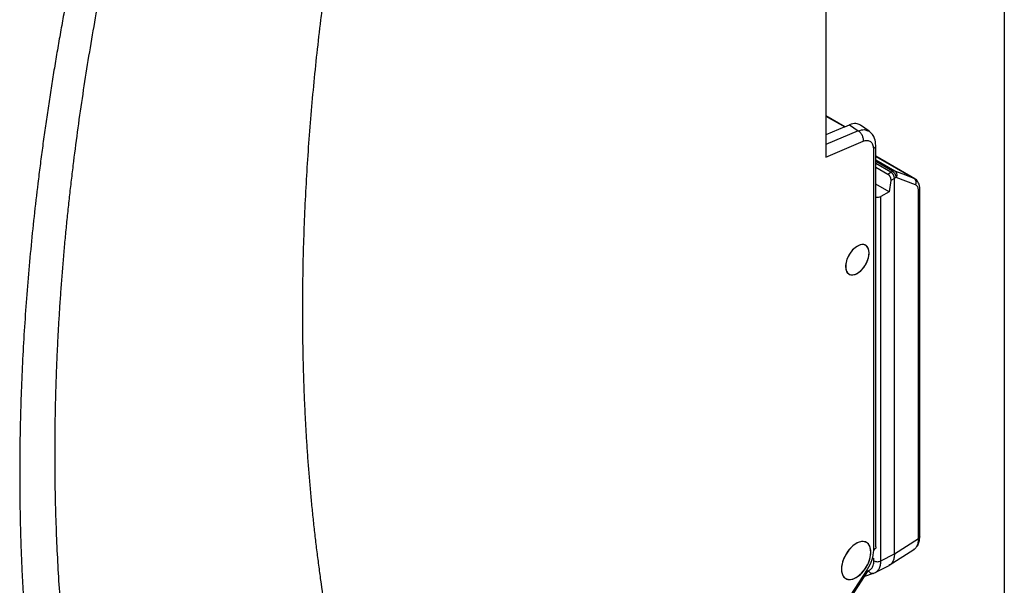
# Model space of a CAD drawing. Header units: millimetres. Extents: x 10 to 410, y 10 to 314.
# Tile 26 of 30: x 350 to 410, y 218 to 252. Entities that reach past the tile are written whole.
import ezdxf

# ---------------------------------------------------------------- set-up
doc = ezdxf.new("R2010")
doc.units = ezdxf.units.MM
doc.header["$LTSCALE"] = 1.5
doc.layers.add('TEXT', color=140, linetype='Continuous', lineweight=25)

msp = doc.modelspace()

# ---------------------------------------------------------------- linework, layer by layer
for p, q in [((398.868, 263.076), (398.868, 243.992)), ((398.868, 263.076), (398.868, 243.992)), ((400.011, 245.809), (398.868, 246.468)), ((398.868, 246.447), (400.011, 245.809)), ((400.011, 245.809), (400.292, 245.928)), ((400.292, 245.928), (400.812, 245.566)), ((401.465, 245.543), (400.939, 245.91)), ((401.465, 245.543), (400.939, 245.91)), ((400.011, 245.809), (398.868, 245.323)), ((400.812, 245.566), (398.868, 244.739)), ((398.868, 243.992), (401.101, 244.941)), ((398.868, 243.992), (401.101, 244.941)), ((401.861, 220.607), (401.861, 244.691)), ((401.861, 220.607), (401.861, 244.691)), ((401.715, 244.487), (401.715, 220.403)), ((401.715, 244.487), (401.715, 220.403)), ((404.214, 242.683), (401.861, 244.042)), ((401.861, 244.037), (404.166, 242.707)), ((402.999, 243.156), (401.861, 243.813)), ((402.87, 243.139), (401.861, 243.721)), ((402.768, 243.08), (401.861, 243.603)), ((401.861, 243.388), (402.582, 242.972)), ((402.582, 242.972), (402.768, 243.08)), ((402.768, 243.08), (402.87, 243.139)), ((403.513, 242.958), (402.999, 243.156)), ((404.166, 242.707), (403.513, 242.958)), ((402.658, 241.916), (401.861, 242.376)), ((402.755, 242.583), (402.658, 241.916)), ((402.98, 242.712), (402.755, 242.583)), ((403.032, 242.742), (402.98, 242.712)), ((402.98, 220.193), (402.98, 242.712)), ((403.082, 242.772), (403.032, 242.742)), ((404.249, 242.322), (403.082, 242.772)), ((404.166, 242.707), (404.208, 242.68)), ((404.208, 242.68), (404.239, 242.659)), ((402.658, 241.916), (402.167, 241.633)), ((404.42, 221.114), (404.42, 241.99)), ((404.501, 221.232), (404.501, 242.108)), ((402.167, 219.771), (402.167, 241.633)), ((402.98, 220.193), (404.42, 221.114)), ((401.75, 219.775), (401.75, 219.931)), ((402.167, 219.771), (402.98, 220.193)), ((402.67, 219.506), (404.14, 220.446)), ((401.821, 219.066), (402.665, 219.504)), ((401.336, 219.247), (400.088, 217.316)), ((401.336, 219.247), (400.088, 217.316)), ((400.154, 217.248), (401.403, 219.18)), ((400.154, 217.248), (401.403, 219.18)), ((401.194, 218.857), (401.727, 219.028)), ((401.703, 219.022), (401.88, 219.099)), ((401.832, 219.082), (401.872, 219.104))]:
    msp.add_line(p, q)
at = {"flags": 128}
for points in [[(401.46, 238.244), (401.422, 238.487), (401.311, 238.66), (401.14, 238.743), (400.927, 238.728), (400.695, 238.616), (400.469, 238.42), (400.274, 238.16), (400.131, 237.866), (400.056, 237.568), (400.056, 237.299), (400.131, 237.088), (400.274, 236.959), (400.469, 236.924), (400.695, 236.989), (400.927, 237.145), (401.14, 237.376), (401.311, 237.657), (401.422, 237.957), (401.46, 238.244)], [(401.566, 220.302), (401.527, 220.581), (401.413, 220.789), (401.234, 220.908), (401.005, 220.929), (400.749, 220.848), (400.486, 220.674), (400.241, 220.421), (400.035, 220.112), (399.886, 219.775), (399.808, 219.44), (399.808, 219.135), (399.886, 218.89), (400.035, 218.724), (400.241, 218.653), (400.486, 218.683), (400.749, 218.812), (401.005, 219.028), (401.234, 219.312), (401.413, 219.639), (401.527, 219.979), (401.566, 220.302)]]:
    msp.add_lwpolyline(points, dxfattribs=at)
for centre, radius, start, end in [((402.953, 243.007), 0.156, 72.96703, 122.29908), ((403.996, 242.469), 0.292, 329.91641, 54.46151), ((404.355, 242.12), 0.146, 296.37155, 355.57021)]:
    msp.add_arc(centre, radius, start, end)
msp.add_ellipse((401.963, 241.76), major_axis=(0.3, 0.009), ratio=0.597073, start_param=4.349443, end_param=5.44417)
for points, knots in [([(371.781, 270.518), (371.697, 270.153), (371.53, 269.422), (371.287, 268.329), (371.052, 267.238), (370.824, 266.149), (370.603, 265.063), (370.39, 263.979), (370.184, 262.898), (369.985, 261.818), (369.794, 260.742), (369.61, 259.667), (369.434, 258.595), (369.265, 257.526), (369.104, 256.459), (368.949, 255.394), (368.803, 254.332), (368.663, 253.272), (368.492, 251.901), (368.299, 250.225), (368.097, 248.249), (367.922, 246.286), (367.774, 244.335), (367.653, 242.398), (367.558, 240.474), (367.491, 238.562), (367.449, 236.663), (367.444, 235.409), (367.441, 234.781)], [0, 0, 0, 0, 0.029475, 0.058931, 0.08837, 0.117794, 0.147206, 0.176607, 0.206, 0.235388, 0.264772, 0.294156, 0.32354, 0.352928, 0.382321, 0.411723, 0.441135, 0.470559, 0.499999, 0.555591, 0.611137, 0.666655, 0.722158, 0.777663, 0.833184, 0.888737, 0.944337, 1, 1, 1, 1]), ([(352.592, 226.209), (352.593, 226.524), (352.594, 227.153), (352.605, 228.102), (352.622, 229.054), (352.647, 230.01), (352.678, 230.968), (352.716, 231.93), (352.762, 232.896), (352.814, 233.864), (352.873, 234.836), (352.939, 235.811), (353.012, 236.79), (353.091, 237.772), (353.178, 238.757), (353.272, 239.745), (353.373, 240.737), (353.48, 241.732), (353.595, 242.731), (353.757, 244.066), (353.976, 245.741), (354.267, 247.761), (354.584, 249.79), (354.929, 251.827), (355.301, 253.872), (355.701, 255.927), (356.127, 257.99), (356.58, 260.061), (356.904, 261.448), (357.066, 262.142)], [0, 0, 0, 0, 0.027843, 0.055667, 0.083475, 0.111268, 0.139049, 0.16682, 0.194583, 0.222339, 0.250092, 0.277842, 0.305592, 0.333343, 0.361099, 0.388861, 0.41663, 0.44441, 0.472201, 0.500007, 0.555601, 0.611147, 0.666662, 0.722162, 0.777663, 0.833181, 0.888732, 0.944333, 1, 1, 1, 1]), ([(354.811, 260.721), (354.727, 260.356), (354.559, 259.625), (354.317, 258.532), (354.081, 257.441), (353.853, 256.352), (353.632, 255.266), (353.419, 254.182), (353.213, 253.101), (353.015, 252.022), (352.824, 250.945), (352.64, 249.87), (352.463, 248.799), (352.294, 247.729), (352.133, 246.662), (351.979, 245.597), (351.832, 244.535), (351.693, 243.475), (351.522, 242.104), (351.329, 240.428), (351.127, 238.452), (350.952, 236.489), (350.803, 234.539), (350.682, 232.601), (350.588, 230.677), (350.521, 228.765), (350.479, 226.866), (350.473, 225.612), (350.471, 224.984)], [0, 0, 0, 0, 0.029475, 0.058931, 0.08837, 0.117794, 0.147206, 0.176607, 0.206, 0.235388, 0.264772, 0.294156, 0.32354, 0.352928, 0.382321, 0.411723, 0.441135, 0.470559, 0.499999, 0.555591, 0.611137, 0.666655, 0.722158, 0.777663, 0.833184, 0.888737, 0.944337, 1, 1, 1, 1]), ([(400.937, 245.907), (400.85, 245.952), (400.667, 246.046), (400.421, 245.969), (400.292, 245.928)], [0, 0, 0, 0, 0.476953, 1, 1, 1, 1]), ([(400.937, 245.907), (400.85, 245.952), (400.667, 246.046), (400.421, 245.969), (400.292, 245.928)], [0, 0, 0, 0, 0.476953, 1, 1, 1, 1]), ([(400.812, 245.566), (400.94, 245.607), (401.156, 245.675), (401.316, 245.599), (401.381, 245.568)], [0, 0, 0, 0, 0.5955654, 1, 1, 1, 1]), ([(400.812, 245.566), (400.94, 245.604), (401.191, 245.68), (401.376, 245.585), (401.467, 245.538)], [0, 0, 0, 0, 0.508127, 1, 1, 1, 1]), ([(400.812, 245.566), (400.832, 245.553), (400.873, 245.522), (400.934, 245.459), (400.99, 245.383), (401.038, 245.295), (401.074, 245.202), (401.104, 245.077), (401.106, 244.991), (401.101, 244.941)], [0, 0, 0, 0, 0.125001, 0.250045, 0.37509, 0.500135, 0.625179, 0.750224, 1, 1, 1, 1]), ([(400.812, 245.566), (400.832, 245.553), (400.873, 245.522), (400.934, 245.459), (400.99, 245.383), (401.038, 245.295), (401.074, 245.202), (401.104, 245.077), (401.106, 244.991), (401.101, 244.941)], [0, 0, 0, 0, 0.125001, 0.250045, 0.37509, 0.500135, 0.625179, 0.750224, 1, 1, 1, 1]), ([(401.861, 244.692), (401.848, 244.835), (401.825, 245.073), (401.672, 245.364), (401.537, 245.481), (401.465, 245.544)], [0, 0, 0, 0, 0.416611, 0.6882, 1, 1, 1, 1]), ([(401.861, 244.692), (401.848, 244.835), (401.825, 245.073), (401.672, 245.364), (401.537, 245.481), (401.465, 245.544)], [0, 0, 0, 0, 0.416611, 0.6882, 1, 1, 1, 1]), ([(401.715, 244.487), (401.753, 244.516), (401.83, 244.573), (401.871, 244.651), (401.86, 244.689), (401.859, 244.691)], [0, 0, 0, 0, 0.483109, 0.966218, 1, 1, 1, 1]), ([(401.715, 244.487), (401.753, 244.516), (401.83, 244.573), (401.871, 244.651), (401.86, 244.689), (401.859, 244.691)], [0, 0, 0, 0, 0.483109, 0.966218, 1, 1, 1, 1]), ([(402.582, 242.972), (402.592, 242.965), (402.614, 242.952), (402.645, 242.923), (402.673, 242.889), (402.699, 242.851), (402.73, 242.791), (402.76, 242.697), (402.757, 242.623), (402.755, 242.583)], [0, 0, 0, 0, 0.0969253, 0.1950765, 0.2945597, 0.3954771, 0.4979261, 0.7216929, 1, 1, 1, 1]), ([(402.98, 242.712), (402.979, 242.727), (402.978, 242.756), (402.968, 242.803), (402.952, 242.851), (402.931, 242.899), (402.905, 242.944), (402.874, 242.986), (402.841, 243.024), (402.805, 243.056), (402.78, 243.072), (402.768, 243.08)], [0, 0, 0, 0, 0.111157, 0.222287, 0.333397, 0.444492, 0.555581, 0.66667, 0.777764, 0.888872, 1, 1, 1, 1]), ([(403.082, 242.772), (403.084, 242.837), (403.062, 242.914), (402.984, 243.05), (402.927, 243.108), (402.87, 243.139)], [0, 0, 0, 0, 0.5, 0.5, 1, 1, 1, 1]), ([(402.999, 243.156), (403.055, 243.124), (403.096, 243.064), (403.127, 242.922), (403.116, 242.841), (403.082, 242.772)], [0, 0, 0, 0, 0.5, 0.5, 1, 1, 1, 1]), ([(404.501, 242.109), (404.497, 242.166), (404.49, 242.282), (404.435, 242.438), (404.353, 242.574), (404.277, 242.636), (404.239, 242.667)], [0, 0, 0, 0, 0.24235, 0.491172, 0.744476, 1, 1, 1, 1]), ([(404.42, 241.99), (404.419, 242.01), (404.418, 242.051), (404.41, 242.107), (404.396, 242.158), (404.37, 242.219), (404.325, 242.283), (404.275, 242.309), (404.249, 242.322)], [0, 0, 0, 0, 0.125107, 0.249193, 0.373762, 0.500304, 0.74964, 1, 1, 1, 1]), ([(401.46, 238.244), (401.46, 238.458), (401.384, 238.627), (401.122, 238.778), (400.938, 238.759), (400.568, 238.546), (400.384, 238.352), (400.122, 237.898), (400.046, 237.642), (400.046, 237.428)], [0, 0, 0, 0, 0.25, 0.25, 0.5, 0.5, 0.75, 0.75, 1, 1, 1, 1]), ([(400.046, 237.428), (400.046, 237.214), (400.122, 237.046), (400.384, 236.894), (400.568, 236.913), (400.938, 237.126), (401.122, 237.321), (401.384, 237.774), (401.46, 238.031), (401.46, 238.244)], [0, 0, 0, 0, 0.25, 0.25, 0.5, 0.5, 0.75, 0.75, 1, 1, 1, 1]), ([(367.441, 234.781), (367.442, 234.45), (367.444, 233.788), (367.455, 232.802), (367.474, 231.82), (367.501, 230.843), (367.535, 229.871), (367.576, 228.904), (367.625, 227.943), (367.682, 226.986), (367.746, 226.035), (367.818, 225.088), (367.897, 224.147), (367.984, 223.211), (368.078, 222.28), (368.18, 221.354), (368.29, 220.433), (368.407, 219.517), (368.568, 218.337), (368.783, 216.9), (369.065, 215.217), (369.374, 213.556), (369.708, 211.917), (370.069, 210.3), (370.457, 208.705), (370.871, 207.132), (371.31, 205.579), (371.624, 204.563), (371.781, 204.055)], [0, 0, 0, 0, 0.029476, 0.058933, 0.088373, 0.117797, 0.14721, 0.176612, 0.206005, 0.235394, 0.264778, 0.294162, 0.323546, 0.352934, 0.382328, 0.41173, 0.441142, 0.470566, 0.500005, 0.555597, 0.611144, 0.666661, 0.722164, 0.777668, 0.833188, 0.88874, 0.944339, 1, 1, 1, 1]), ([(357.066, 195.441), (356.984, 195.694), (356.821, 196.199), (356.584, 196.965), (356.354, 197.736), (356.13, 198.513), (355.914, 199.295), (355.704, 200.083), (355.501, 200.877), (355.305, 201.676), (355.115, 202.482), (354.933, 203.292), (354.757, 204.109), (354.588, 204.931), (354.426, 205.759), (354.27, 206.592), (354.121, 207.432), (353.979, 208.277), (353.844, 209.127), (353.673, 210.269), (353.477, 211.708), (353.268, 213.455), (353.088, 215.22), (352.935, 217.004), (352.81, 218.807), (352.713, 220.629), (352.644, 222.47), (352.6, 224.328), (352.595, 225.582), (352.592, 226.209)], [0, 0, 0, 0, 0.027841, 0.055665, 0.083471, 0.111264, 0.139044, 0.166815, 0.194577, 0.222332, 0.250084, 0.277834, 0.305583, 0.333335, 0.36109, 0.388852, 0.416621, 0.444401, 0.472192, 0.499998, 0.555592, 0.611138, 0.666654, 0.722154, 0.777656, 0.833175, 0.888728, 0.944331, 1, 1, 1, 1]), ([(350.471, 224.984), (350.472, 224.653), (350.473, 223.992), (350.485, 223.005), (350.504, 222.023), (350.53, 221.046), (350.564, 220.074), (350.606, 219.107), (350.655, 218.146), (350.712, 217.189), (350.776, 216.238), (350.847, 215.291), (350.927, 214.35), (351.014, 213.414), (351.108, 212.483), (351.21, 211.557), (351.319, 210.636), (351.436, 209.72), (351.598, 208.54), (351.813, 207.103), (352.095, 205.42), (352.403, 203.759), (352.738, 202.12), (353.099, 200.503), (353.486, 198.908), (353.9, 197.335), (354.339, 195.782), (354.654, 194.766), (354.811, 194.258)], [0, 0, 0, 0, 0.029476, 0.058933, 0.088373, 0.117797, 0.14721, 0.176612, 0.206005, 0.235394, 0.264778, 0.294162, 0.323546, 0.352934, 0.382328, 0.41173, 0.441142, 0.470566, 0.500005, 0.555597, 0.611144, 0.666661, 0.722164, 0.777668, 0.833188, 0.88874, 0.944339, 1, 1, 1, 1]), ([(404.375, 220.703), (404.409, 220.775), (404.483, 220.933), (404.494, 221.126), (404.501, 221.232)], [0, 0, 0, 0, 0.456066, 1, 1, 1, 1]), ([(404.5, 221.232), (404.496, 221.211), (404.49, 221.167), (404.444, 221.132), (404.42, 221.114)], [0, 0, 0, 0, 0.4884993, 1, 1, 1, 1]), ([(401.566, 220.302), (401.566, 220.436), (401.543, 220.556), (401.455, 220.752), (401.389, 220.827), (401.226, 220.922), (401.128, 220.941), (400.914, 220.92), (400.798, 220.88), (400.567, 220.746), (400.451, 220.653), (400.237, 220.427), (400.139, 220.295), (399.976, 220.011), (399.91, 219.86), (399.822, 219.562), (399.799, 219.415), (399.799, 219.282)], [0, 0, 0, 0, 0.125, 0.125, 0.25, 0.25, 0.375, 0.375, 0.5, 0.5, 0.625, 0.625, 0.75, 0.75, 0.875, 0.875, 1, 1, 1, 1]), ([(401.859, 220.606), (401.86, 220.604), (401.871, 220.566), (401.83, 220.488), (401.753, 220.431), (401.715, 220.403)], [0, 0, 0, 0, 0.03302, 0.51651, 1, 1, 1, 1]), ([(401.859, 220.606), (401.86, 220.604), (401.871, 220.566), (401.83, 220.488), (401.753, 220.431), (401.715, 220.403)], [0, 0, 0, 0, 0.03302, 0.51651, 1, 1, 1, 1]), ([(404.313, 220.639), (404.275, 220.578), (404.225, 220.496), (404.145, 220.457), (404.125, 220.447)], [0, 0, 0, 0, 0.7414203, 1, 1, 1, 1]), ([(404.373, 220.704), (404.371, 220.7), (404.361, 220.672), (404.335, 220.654), (404.313, 220.639)], [0, 0, 0, 0, 0.1623045, 1, 1, 1, 1]), ([(399.799, 219.282), (399.799, 219.148), (399.822, 219.028), (399.91, 218.832), (399.976, 218.757), (400.139, 218.662), (400.237, 218.643), (400.451, 218.664), (400.567, 218.705), (400.798, 218.838), (400.914, 218.932), (401.128, 219.157), (401.226, 219.289), (401.389, 219.573), (401.455, 219.724), (401.543, 220.022), (401.566, 220.169), (401.566, 220.302)], [0, 0, 0, 0, 0.125, 0.125, 0.25, 0.25, 0.375, 0.375, 0.5, 0.5, 0.625, 0.625, 0.75, 0.75, 0.875, 0.875, 1, 1, 1, 1]), ([(402.98, 220.193), (402.975, 220.103), (402.964, 219.923), (402.879, 219.71), (402.772, 219.564), (402.679, 219.52), (402.645, 219.504)], [0, 0, 0, 0, 0.280443, 0.560865, 0.841287, 1, 1, 1, 1]), ([(401.423, 219.191), (401.443, 219.198), (401.483, 219.213), (401.537, 219.246), (401.585, 219.287), (401.628, 219.336), (401.673, 219.406), (401.715, 219.502), (401.745, 219.63), (401.749, 219.726), (401.75, 219.775)], [0, 0, 0, 0, 0.100794, 0.200366, 0.299552, 0.3992, 0.500145, 0.667295, 0.832606, 1, 1, 1, 1]), ([(401.75, 219.775), (401.805, 219.744), (401.881, 219.725), (402.034, 219.724), (402.111, 219.741), (402.167, 219.771)], [0, 0, 0, 0, 0.5, 0.5, 1, 1, 1, 1]), ([(401.872, 219.104), (401.892, 219.114), (401.97, 219.153), (402.064, 219.289), (402.151, 219.5), (402.162, 219.681), (402.167, 219.771)], [0, 0, 0, 0, 0.099562, 0.399703, 0.699845, 1, 1, 1, 1]), ([(401.393, 219.196), (401.394, 219.196), (401.408, 219.184), (401.401, 219.184), (401.396, 219.184)], [0, 0, 0, 0, 0.056229, 1, 1, 1, 1]), ([(401.393, 219.196), (401.394, 219.196), (401.408, 219.184), (401.401, 219.184), (401.396, 219.184)], [0, 0, 0, 0, 0.056229, 1, 1, 1, 1]), ([(401.701, 219.027), (401.69, 219.023), (401.649, 219.011), (401.571, 219.034), (401.482, 219.093), (401.443, 219.158), (401.423, 219.191)], [0, 0, 0, 0, 0.111292, 0.407528, 0.703764, 1, 1, 1, 1])]:
    msp.add_open_spline(points, degree=3, knots=knots)
for points in [[(401.101, 244.941), (401.185, 244.977), (401.349, 245.01), (401.552, 244.943), (401.683, 244.762), (401.715, 244.585), (401.715, 244.487)], [(401.101, 244.941), (401.185, 244.977), (401.349, 245.01), (401.552, 244.943), (401.683, 244.762), (401.715, 244.585), (401.715, 244.487)], [(404.42, 221.114), (404.421, 220.928), (404.384, 220.765), (404.313, 220.639)], [(401.715, 220.403), (401.715, 220.225), (401.647, 219.83), (401.455, 219.43), (401.336, 219.247)], [(401.715, 220.403), (401.715, 220.225), (401.647, 219.83), (401.455, 219.43), (401.336, 219.247)]]:
    msp.add_open_spline(points, degree=3)
at = {"layer": 'TEXT'}
msp.add_line((409.575, 314.325), (409.575, 9.525), dxfattribs=at)

doc.saveas('drawing.dxf')
